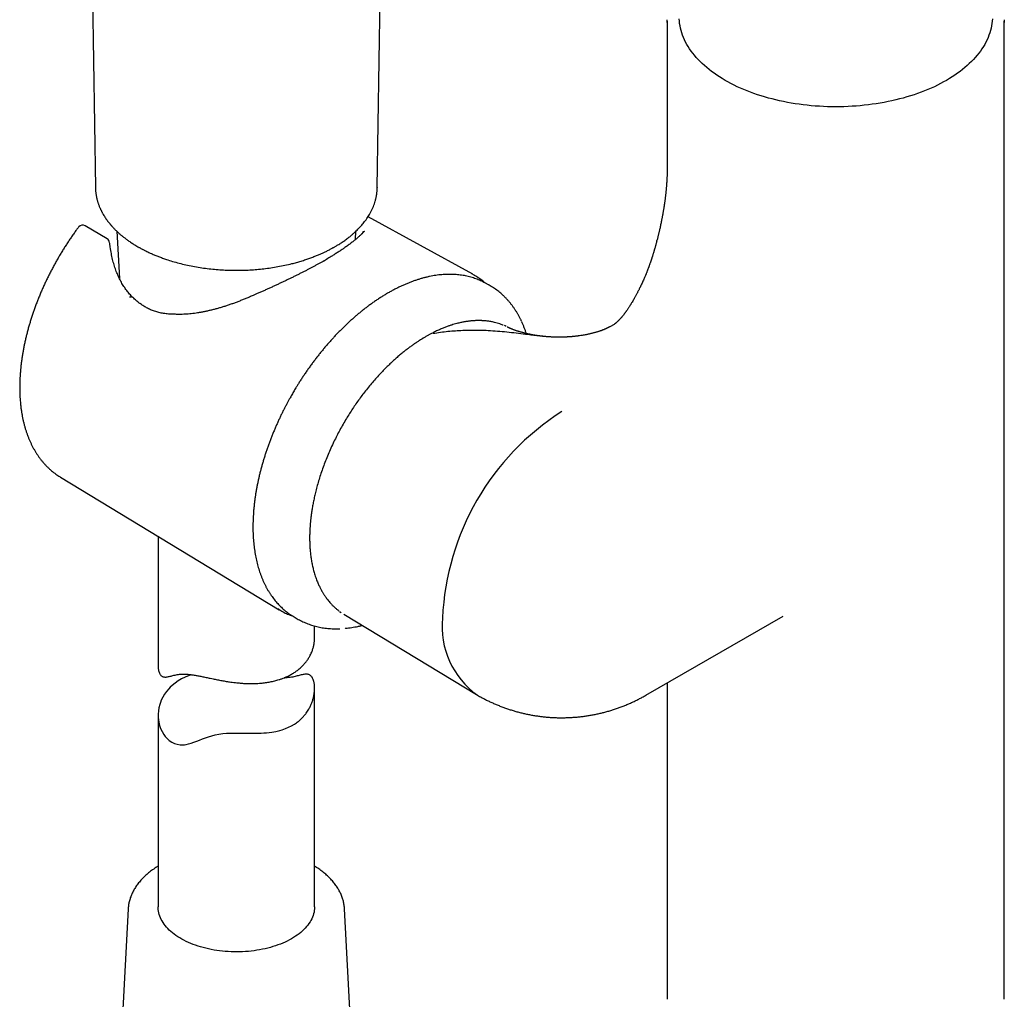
# Model space of a CAD drawing. Header units: millimetres. Extents: x 8 to 839, y 12 to 1644.
# Tile 7 of 19: x 625 to 720, y 488 to 582. Entities that reach past the tile are written whole.
import ezdxf

# ---------------------------------------------------------------- set-up
doc = ezdxf.new("R2010")
doc.units = ezdxf.units.MM

msp = doc.modelspace()

# ---------------------------------------------------------------- linework, layer by layer
at = {"color": 7, "linetype": 'Continuous', "lineweight": 30}
for p, q in [((659.716, 565.488), (661.21, 667.896)), ((631.614, 640.3), (632.705, 565.488)), ((687.5, 581.44), (687.5, 567.477)), ((719.8, 487.826), (719.8, 581.44)), ((632.708, 565.488), (632.709, 565.464)), ((659.714, 565.488), (659.712, 565.447)), ((668.864, 557.168), (658.826, 562.68)), ((633.82, 560.568), (631.732, 561.801)), ((634.76, 561.289), (635, 556.77)), ((657.619, 560.497), (657.661, 561.29)), ((686.499, 560.35), (686.511, 560.395)), ((670.075, 556.326), (669.946, 556.395)), ((670.376, 556.16), (670.075, 556.326)), ((670.376, 556.16), (670.371, 556.163)), ((683.364, 553.348), (683.37, 553.357)), ((671.958, 552.223), (671.916, 552.248)), ((672.066, 552.16), (671.958, 552.223)), ((682.411, 552.373), (682.006, 552.14)), ((682.413, 552.37), (682.409, 552.368)), ((664.918, 551.498), (664.366, 551.195)), ((678.94, 551.255), (678.902, 551.25)), ((629.355, 537.729), (650.309, 525.027)), ((629.355, 537.729), (629.358, 537.727)), ((638.711, 532.058), (638.711, 519.695)), ((656.096, 524.845), (656.106, 524.839)), ((656.106, 524.839), (656.27, 524.749)), ((656.499, 524.6), (669.211, 516.895)), ((651.645, 524.399), (651.938, 524.221)), ((651.938, 524.221), (651.941, 524.22)), ((685.459, 516.836), (698.594, 524.419)), ((653.711, 522.357), (653.711, 523.464)), ((656.626, 523.238), (656.622, 523.237)), ((687.5, 518.014), (687.5, 487.826)), ((653.711, 496.561), (653.711, 517.497)), ((638.711, 514.901), (638.711, 496.561)), ((638.711, 500.452), (638.605, 500.386)), ((635.845, 496.354), (634.589, 472.696)), ((635.845, 496.357), (635.845, 496.354)), ((657.833, 472.696), (656.577, 496.354)), ((687.5, 487.826), (687.501, 487.692)), ((719.798, 487.691), (719.8, 487.826))]:
    msp.add_line(p, q, dxfattribs=at)
at = {"color": 7, "linetype": 'Continuous', "lineweight": 30, "flags": 128}
for points in [[(687.501, 581.311), (687.5, 581.44), (687.501, 581.568)], [(718.653, 581.658), (718.638, 581.431), (718.612, 581.205), (718.576, 580.979), (718.53, 580.754), (718.474, 580.529), (718.407, 580.306), (718.33, 580.083), (718.244, 579.862), (718.147, 579.642), (718.04, 579.424), (717.924, 579.207), (717.797, 578.993), (717.661, 578.78), (717.516, 578.569), (717.361, 578.361), (717.196, 578.155), (717.022, 577.951), (716.84, 577.751), (716.648, 577.553), (716.447, 577.358), (716.237, 577.166), (716.019, 576.977), (715.792, 576.792), (715.557, 576.61), (715.314, 576.432), (715.062, 576.258), (714.803, 576.087), (714.537, 575.921), (714.262, 575.758), (713.981, 575.6), (713.692, 575.446), (713.397, 575.296), (713.095, 575.151), (712.786, 575.011), (712.472, 574.875), (712.151, 574.744), (711.824, 574.618), (711.492, 574.497), (711.154, 574.381), (710.811, 574.27), (710.463, 574.165), (710.111, 574.064), (709.754, 573.97), (709.393, 573.88), (709.028, 573.796), (708.66, 573.717), (708.288, 573.645), (707.912, 573.577), (707.534, 573.516), (707.153, 573.46), (706.77, 573.41), (706.385, 573.366), (705.998, 573.327), (705.609, 573.295), (705.219, 573.268), (704.827, 573.247), (704.435, 573.232), (704.043, 573.223), (703.65, 573.22), (703.257, 573.223), (702.864, 573.232), (702.472, 573.247), (702.081, 573.268), (701.691, 573.295), (701.302, 573.327), (700.915, 573.366), (700.529, 573.41), (700.146, 573.46), (699.765, 573.516), (699.387, 573.577), (699.012, 573.645), (698.64, 573.717), (698.271, 573.796), (697.906, 573.88), (697.545, 573.97), (697.188, 574.064), (696.836, 574.165), (696.488, 574.27), (696.145, 574.381), (695.808, 574.497), (695.475, 574.618), (695.149, 574.744), (694.828, 574.875), (694.513, 575.011), (694.204, 575.151), (693.902, 575.296), (693.607, 575.446), (693.318, 575.6), (693.037, 575.758), (692.763, 575.921), (692.496, 576.087), (692.237, 576.258), (691.986, 576.432), (691.743, 576.61), (691.507, 576.792), (691.281, 576.977), (691.062, 577.166), (690.853, 577.358), (690.652, 577.553), (690.46, 577.751), (690.277, 577.951), (690.103, 578.155), (689.939, 578.361), (689.784, 578.569), (689.638, 578.78), (689.502, 578.993), (689.376, 579.207), (689.259, 579.424), (689.152, 579.642), (689.056, 579.862), (688.969, 580.083), (688.892, 580.306), (688.826, 580.529), (688.769, 580.754), (688.723, 580.979), (688.687, 581.205), (688.662, 581.431), (688.646, 581.658)], [(719.798, 581.564), (719.8, 581.44), (719.798, 581.305)], [(668.736, 557.236), (668.98, 557.103), (668.996, 557.093)], [(650.44, 524.951), (650.422, 524.961), (650.183, 525.106), (650.181, 525.107)], [(651.516, 524.48), (651.519, 524.478), (651.645, 524.399)], [(641.903, 518.796), (641.799, 518.763), (641.538, 518.663), (641.304, 518.561), (640.964, 518.39), (640.642, 518.201), (640.339, 517.99), (640.057, 517.761), (639.881, 517.598), (639.726, 517.438), (639.512, 517.184), (639.321, 516.918), (639.153, 516.637), (639.012, 516.345), (638.932, 516.143), (638.865, 515.942), (638.786, 515.633), (638.735, 515.319), (638.712, 514.999), (638.718, 514.679), (638.738, 514.465), (638.771, 514.253), (638.845, 513.939), (638.95, 513.634), (639.087, 513.338), (639.255, 513.061), (639.385, 512.887), (639.575, 512.678), (639.788, 512.494), (640.023, 512.337), (640.278, 512.214), (640.541, 512.131), (640.816, 512.085), (640.958, 512.077), (641.102, 512.078), (641.247, 512.09), (641.393, 512.112), (641.641, 512.166), (641.893, 512.239), (642.148, 512.327), (642.409, 512.425), (642.677, 512.53), (642.956, 512.638), (643.245, 512.746), (643.549, 512.85), (643.86, 512.944), (644.189, 513.028), (644.54, 513.097), (644.723, 513.124), (644.91, 513.147), (645.281, 513.178), (645.663, 513.195), (646.055, 513.202), (646.451, 513.2), (646.72, 513.197), (646.989, 513.193), (647.257, 513.189), (647.524, 513.186), (647.792, 513.185), (648.057, 513.187), (648.321, 513.192), (648.582, 513.202), (648.847, 513.217), (649.108, 513.238), (649.366, 513.266), (649.62, 513.3), (649.997, 513.367), (650.363, 513.453), (650.602, 513.522), (650.916, 513.63), (651.218, 513.757), (651.508, 513.901), (651.784, 514.065), (651.784, 514.065)], [(653.711, 496.561), (653.71, 496.507), (653.702, 496.347), (653.683, 496.188), (653.654, 496.029), (653.615, 495.87), (653.565, 495.713), (653.506, 495.557), (653.437, 495.402), (653.358, 495.248), (653.269, 495.097), (653.17, 494.947), (653.062, 494.8), (652.945, 494.655), (652.818, 494.512), (652.683, 494.373), (652.538, 494.236), (652.385, 494.103), (652.224, 493.973), (652.054, 493.846), (651.876, 493.724), (651.691, 493.605), (651.498, 493.49), (651.297, 493.379), (651.09, 493.273), (650.877, 493.171), (650.656, 493.074), (650.43, 492.981), (650.198, 492.894), (649.961, 492.811), (649.718, 492.734), (649.471, 492.662), (649.219, 492.595), (648.963, 492.533), (648.703, 492.477), (648.44, 492.427), (648.174, 492.382), (647.905, 492.343), (647.634, 492.31), (647.361, 492.282), (647.086, 492.261), (646.811, 492.245), (646.534, 492.235), (646.257, 492.231), (645.98, 492.233), (645.703, 492.241), (645.427, 492.255), (645.152, 492.275), (644.878, 492.3), (644.606, 492.331), (644.337, 492.368), (644.07, 492.411), (643.805, 492.46), (643.545, 492.514), (643.287, 492.574), (643.034, 492.639), (642.785, 492.709), (642.541, 492.785), (642.302, 492.866), (642.068, 492.952), (641.84, 493.042), (641.618, 493.138), (641.402, 493.238), (641.192, 493.343), (640.99, 493.452), (640.794, 493.566), (640.606, 493.684), (640.426, 493.805), (640.254, 493.93), (640.089, 494.059), (639.933, 494.192), (639.786, 494.327), (639.647, 494.466), (639.518, 494.607), (639.397, 494.751), (639.286, 494.898), (639.184, 495.047), (639.092, 495.197), (639.01, 495.35), (638.937, 495.505), (638.875, 495.661), (638.822, 495.818), (638.779, 495.976), (638.747, 496.135), (638.725, 496.294), (638.713, 496.454), (638.711, 496.561)]]:
    msp.add_lwpolyline(points, dxfattribs=at)
at = {"color": 7, "linetype": 'Continuous', "lineweight": 30}
for centre, radius, start, end in [((631.477, 561.371), 0.5, 59.4351, 137.49325), ((633.565, 560.138), 0.5, 6.7688, 59.4351), ((633.623, 559.783), 0.5, 8.15266, 11.49547), ((633.662, 559.528), 0.5, 8.58566, 9.50375), ((636.74, 553.927), 0.5, 52.98593, 55.56674), ((640.231, 552.841), 0.5, 87.02071, 89.44546), ((690.732, 523.117), 24.792, 122.57295, 177.42705), ((674.005, 523.414), 8.081, 174.20154, 234.4862)]:
    msp.add_arc(centre, radius, start, end, dxfattribs=at)
for points, knots in [([(687.5, 567.477), (687.5, 567.439), (687.5, 567.371), (687.499, 567.277), (687.498, 567.204), (687.497, 567.147), (687.496, 567.098), (687.495, 567.048), (687.494, 566.988), (687.492, 566.921), (687.49, 566.852), (687.488, 566.79), (687.486, 566.722), (687.483, 566.641), (687.479, 566.544), (687.474, 566.435), (687.468, 566.318), (687.461, 566.207), (687.456, 566.113), (687.451, 566.037), (687.446, 565.97), (687.442, 565.905), (687.437, 565.839), (687.432, 565.768), (687.426, 565.689), (687.418, 565.598), (687.41, 565.498), (687.401, 565.397), (687.389, 565.272), (687.375, 565.129), (687.359, 564.969), (687.345, 564.844), (687.334, 564.743), (687.324, 564.656), (687.312, 564.556), (687.299, 564.451), (687.284, 564.33), (687.266, 564.199), (687.247, 564.06), (687.232, 563.949), (687.219, 563.862), (687.209, 563.793), (687.198, 563.717), (687.185, 563.631), (687.169, 563.532), (687.152, 563.422), (687.134, 563.309), (687.116, 563.204), (687.101, 563.115), (687.088, 563.04), (687.076, 562.973), (687.065, 562.908), (687.049, 562.823), (687.029, 562.713), (687.005, 562.581), (686.979, 562.445), (686.948, 562.289), (686.912, 562.108), (686.87, 561.911), (686.829, 561.718), (686.789, 561.538), (686.752, 561.376), (686.721, 561.24), (686.691, 561.117), (686.661, 560.993), (686.627, 560.854), (686.591, 560.71), (686.552, 560.555), (686.524, 560.451), (686.51, 560.395)], [0, 0, 0, 0, 0.018527, 0.033704, 0.045469, 0.053808, 0.061173, 0.069128, 0.07768, 0.090049, 0.101085, 0.110445, 0.119318, 0.133123, 0.148306, 0.164925, 0.18339, 0.202524, 0.215807, 0.226715, 0.236792, 0.246329, 0.25621, 0.266703, 0.278011, 0.291666, 0.30747, 0.322689, 0.336513, 0.362812, 0.385456, 0.406297, 0.416667, 0.429169, 0.444043, 0.45956, 0.473898, 0.49561, 0.515121, 0.532406, 0.541969, 0.5515, 0.56137, 0.573588, 0.587234, 0.60247, 0.61871, 0.63346, 0.645597, 0.655052, 0.663821, 0.67257, 0.681354, 0.69835, 0.716448, 0.73399, 0.752895, 0.778667, 0.805113, 0.830267, 0.853967, 0.874808, 0.892667, 0.906027, 0.921865, 0.939862, 0.958501, 0.977608, 1, 1, 1, 1]), ([(632.705, 565.488), (632.707, 565.439), (632.709, 565.337), (632.719, 565.186), (632.733, 565.031), (632.752, 564.883), (632.773, 564.746), (632.794, 564.63), (632.812, 564.541), (632.829, 564.467), (632.846, 564.393), (632.868, 564.305), (632.897, 564.201), (632.93, 564.087), (632.967, 563.973), (633.008, 563.855), (633.053, 563.736), (633.1, 563.62), (633.143, 563.519), (633.182, 563.432), (633.215, 563.361), (633.246, 563.297), (633.278, 563.232), (633.317, 563.156), (633.363, 563.069), (633.427, 562.954), (633.51, 562.813), (633.61, 562.654), (633.714, 562.499), (633.82, 562.349), (633.913, 562.225), (633.989, 562.128), (634.045, 562.058), (634.093, 561.999), (634.133, 561.952), (634.163, 561.917), (634.188, 561.887), (634.216, 561.855), (634.253, 561.812), (634.303, 561.756), (634.366, 561.688), (634.442, 561.606), (634.532, 561.513), (634.637, 561.407), (634.758, 561.29), (634.904, 561.154), (635.078, 561), (635.284, 560.828), (635.517, 560.643), (635.781, 560.447), (636.076, 560.242), (636.404, 560.029), (636.642, 559.889), (636.764, 559.816)], [0, 0, 0, 0, 0.02109, 0.043572, 0.067464, 0.092438, 0.114741, 0.133344, 0.148248, 0.157791, 0.169137, 0.183122, 0.199745, 0.218678, 0.23694, 0.253816, 0.275117, 0.293703, 0.309804, 0.323845, 0.335837, 0.344595, 0.355129, 0.367588, 0.381969, 0.398273, 0.425042, 0.452239, 0.478687, 0.504386, 0.529336, 0.543011, 0.555493, 0.565895, 0.574218, 0.580462, 0.584743, 0.590098, 0.597823, 0.607941, 0.620451, 0.635353, 0.652644, 0.672325, 0.694392, 0.718845, 0.749708, 0.78368, 0.820756, 0.860932, 0.904202, 0.95056, 1, 1, 1, 1]), ([(636.764, 559.816), (636.803, 559.794), (636.874, 559.753), (636.976, 559.697), (637.066, 559.647), (637.152, 559.601), (637.24, 559.555), (637.333, 559.506), (637.461, 559.441), (637.629, 559.358), (637.842, 559.257), (638.102, 559.138), (638.409, 559.006), (638.761, 558.865), (639.126, 558.728), (639.57, 558.573), (640.099, 558.405), (640.721, 558.231), (641.37, 558.073), (642.042, 557.934), (642.728, 557.815), (643.42, 557.718), (644.112, 557.643), (644.803, 557.59), (645.491, 557.558), (646.173, 557.547), (646.848, 557.556), (647.517, 557.584), (648.183, 557.632), (648.851, 557.7), (649.523, 557.789), (650.195, 557.899), (650.867, 558.032), (651.461, 558.171), (651.978, 558.307), (652.419, 558.436), (652.849, 558.572), (653.258, 558.714), (653.636, 558.855), (653.984, 558.995), (654.302, 559.131), (654.595, 559.264), (654.84, 559.381), (655.039, 559.481), (655.192, 559.56), (655.321, 559.629), (655.42, 559.683), (655.504, 559.729), (655.588, 559.777), (655.692, 559.836), (655.814, 559.908), (656.012, 560.028), (656.277, 560.196), (656.599, 560.417), (656.918, 560.652), (657.197, 560.875), (657.431, 561.077), (657.618, 561.246), (657.781, 561.403), (657.924, 561.548), (658.054, 561.685), (658.176, 561.82), (658.302, 561.967), (658.434, 562.128), (658.573, 562.31), (658.713, 562.505), (658.846, 562.707), (658.98, 562.927), (659.11, 563.163), (659.234, 563.414), (659.343, 563.666), (659.438, 563.919), (659.503, 564.125), (659.546, 564.278), (659.573, 564.383), (659.598, 564.49), (659.622, 564.601), (659.643, 564.712), (659.662, 564.831), (659.68, 564.963), (659.697, 565.118), (659.711, 565.295), (659.714, 565.421), (659.716, 565.488)], [0, 0, 0, 0, 0.005126, 0.00955, 0.013281, 0.016868, 0.020642, 0.024603, 0.028751, 0.036843, 0.045563, 0.054911, 0.068263, 0.081885, 0.09569, 0.109678, 0.13122, 0.153181, 0.175564, 0.198368, 0.221268, 0.243936, 0.266372, 0.288578, 0.310555, 0.332302, 0.353822, 0.375114, 0.396394, 0.417994, 0.43992, 0.462174, 0.484755, 0.507665, 0.523248, 0.53898, 0.554783, 0.569951, 0.584317, 0.597645, 0.610198, 0.621976, 0.632978, 0.640346, 0.646962, 0.652502, 0.656964, 0.659791, 0.663497, 0.668087, 0.67356, 0.679906, 0.695042, 0.710689, 0.72685, 0.743523, 0.755289, 0.766104, 0.775968, 0.784879, 0.792924, 0.801007, 0.809367, 0.819027, 0.82955, 0.840947, 0.852505, 0.86381, 0.877838, 0.891496, 0.904876, 0.918402, 0.93168, 0.937241, 0.942738, 0.94844, 0.954358, 0.960539, 0.966279, 0.973094, 0.980986, 0.989954, 1, 1, 1, 1]), ([(631.038, 561.623), (630.972, 561.534), (630.825, 561.336), (630.603, 561.025), (630.371, 560.693), (630.144, 560.357), (629.921, 560.017), (629.702, 559.674), (629.487, 559.328), (629.278, 558.979), (629.072, 558.627), (628.872, 558.272), (628.676, 557.914), (628.485, 557.555), (628.3, 557.193), (628.119, 556.829), (627.944, 556.463), (627.773, 556.096), (627.609, 555.728), (627.449, 555.358), (627.296, 554.987), (627.148, 554.615), (627.005, 554.242), (626.869, 553.869), (626.738, 553.495), (626.614, 553.122), (626.495, 552.748), (626.382, 552.374), (626.276, 552.001), (626.175, 551.629), (626.081, 551.257), (625.993, 550.886), (625.912, 550.516), (625.837, 550.148), (625.769, 549.781), (625.707, 549.415), (625.651, 549.052), (625.602, 548.69), (625.56, 548.331), (625.525, 547.973), (625.496, 547.619), (625.474, 547.267), (625.459, 546.918), (625.45, 546.572), (625.449, 546.229), (625.454, 545.89), (625.466, 545.554), (625.485, 545.223), (625.511, 544.895), (625.544, 544.571), (625.583, 544.251), (625.63, 543.936), (625.684, 543.626), (625.744, 543.321), (625.812, 543.02), (625.886, 542.725), (625.967, 542.435), (626.054, 542.151), (626.149, 541.873), (626.25, 541.601), (626.358, 541.334), (626.472, 541.075), (626.593, 540.821), (626.72, 540.574), (626.854, 540.335), (626.993, 540.102), (627.139, 539.876), (627.29, 539.657), (627.448, 539.445), (627.611, 539.241), (627.78, 539.045), (627.954, 538.856), (628.133, 538.674), (628.318, 538.501), (628.508, 538.335), (628.703, 538.177), (628.903, 538.027), (629.108, 537.885), (629.26, 537.785), (629.345, 537.735), (629.359, 537.727)], [0, 0, 0, 0, 0.010867, 0.023911, 0.036953, 0.049994, 0.063034, 0.076073, 0.089111, 0.102149, 0.115186, 0.128224, 0.141262, 0.1543, 0.167338, 0.180378, 0.193419, 0.206461, 0.219504, 0.232549, 0.245597, 0.258646, 0.271698, 0.284752, 0.29781, 0.31087, 0.323933, 0.337, 0.350071, 0.363145, 0.376224, 0.389306, 0.402393, 0.415484, 0.42858, 0.44168, 0.454785, 0.467894, 0.481008, 0.494127, 0.507249, 0.520376, 0.533506, 0.54664, 0.559776, 0.572915, 0.586056, 0.599197, 0.612338, 0.625478, 0.638614, 0.651745, 0.664871, 0.677989, 0.691096, 0.704191, 0.717272, 0.730336, 0.74338, 0.756402, 0.769399, 0.782368, 0.795308, 0.808215, 0.821088, 0.833925, 0.846724, 0.859485, 0.872207, 0.88489, 0.897535, 0.910143, 0.922716, 0.935257, 0.947768, 0.960252, 0.972715, 0.985159, 0.99759, 1, 1, 1, 1]), ([(631.107, 561.708), (631.107, 561.708), (631.085, 561.685), (631.062, 561.658), (631.041, 561.628), (631.039, 561.624)], [0, 0, 0, 0, 0.007922, 0.875327, 1, 1, 1, 1]), ([(658.475, 561.271), (658.471, 561.268), (658.452, 561.255), (658.413, 561.217), (658.313, 561.121), (658.166, 560.976), (657.967, 560.793), (657.745, 560.599), (657.498, 560.395), (657.228, 560.182), (656.935, 559.961), (656.719, 559.807), (656.61, 559.73)], [0, 0, 0, 0, 0.004107, 0.020093, 0.083707, 0.210908, 0.338094, 0.470391, 0.602881, 0.735386, 0.867782, 1, 1, 1, 1]), ([(658.36, 561.298), (658.36, 561.298), (658.36, 561.289), (658.358, 561.274), (658.351, 561.248), (658.34, 561.219), (658.324, 561.186), (658.301, 561.147), (658.271, 561.103), (658.233, 561.055), (658.187, 561.003), (658.148, 560.962), (658.122, 560.938), (658.117, 560.933)], [0, 0, 0, 0, 0.010803, 0.155936, 0.270926, 0.375952, 0.474924, 0.579844, 0.680781, 0.779706, 0.877774, 0.975609, 1, 1, 1, 1]), ([(634.113, 559.882), (634.104, 559.93), (634.083, 560.035), (634.069, 560.14), (634.062, 560.197)], [0, 0, 0, 0, 0.457429, 1, 1, 1, 1]), ([(634.156, 559.61), (634.153, 559.625), (634.138, 559.706), (634.127, 559.788), (634.118, 559.854)], [0, 0, 0, 0, 0.184305, 1, 1, 1, 1]), ([(636.311, 554.938), (636.284, 554.964), (636.2, 555.047), (636.066, 555.189), (635.913, 555.36), (635.77, 555.532), (635.637, 555.707), (635.504, 555.895), (635.375, 556.091), (635.25, 556.299), (635.13, 556.514), (635.015, 556.735), (634.907, 556.963), (634.805, 557.198), (634.708, 557.439), (634.618, 557.686), (634.534, 557.939), (634.456, 558.199), (634.384, 558.466), (634.318, 558.739), (634.258, 559.019), (634.204, 559.306), (634.171, 559.501), (634.157, 559.601), (634.157, 559.603)], [0, 0, 0, 0, 0.023151, 0.073229, 0.120006, 0.163869, 0.210164, 0.254615, 0.302668, 0.350783, 0.399025, 0.447465, 0.49617, 0.545024, 0.594047, 0.643335, 0.692934, 0.742884, 0.793225, 0.843994, 0.895227, 0.946956, 0.999209, 1, 1, 1, 1]), ([(656.61, 559.73), (656.521, 559.668), (656.343, 559.544), (656.052, 559.35), (655.742, 559.15), (655.227, 558.829), (654.822, 558.577), (654.527, 558.394)], [0, 0, 0, 0, 0.1488982, 0.2981256, 0.448358, 0.598916, 1, 1, 1, 1]), ([(686.499, 560.356), (686.487, 560.311), (686.465, 560.229), (686.435, 560.117), (686.408, 560.019), (686.381, 559.92), (686.35, 559.808), (686.319, 559.698), (686.292, 559.604), (686.271, 559.533), (686.251, 559.465), (686.229, 559.39), (686.204, 559.306), (686.177, 559.215), (686.149, 559.123), (686.121, 559.034), (686.097, 558.956), (686.076, 558.889), (686.056, 558.826), (686.035, 558.759), (686.01, 558.683), (685.985, 558.605), (685.962, 558.537), (685.941, 558.473), (685.916, 558.4), (685.884, 558.307), (685.849, 558.207), (685.815, 558.11), (685.786, 558.028), (685.76, 557.957), (685.738, 557.897), (685.718, 557.842), (685.697, 557.785), (685.671, 557.714), (685.639, 557.632), (685.607, 557.548), (685.571, 557.455), (685.532, 557.356), (685.487, 557.245), (685.44, 557.128), (685.385, 556.996), (685.323, 556.85), (685.25, 556.682), (685.171, 556.502), (685.085, 556.315), (685.017, 556.169), (684.964, 556.059), (684.927, 555.981), (684.889, 555.904), (684.847, 555.817), (684.792, 555.707), (684.729, 555.582), (684.666, 555.461), (684.612, 555.358), (684.556, 555.252), (684.493, 555.137), (684.429, 555.02), (684.361, 554.898), (684.283, 554.76), (684.186, 554.594), (684.098, 554.446), (684.026, 554.328), (683.975, 554.246), (683.927, 554.169), (683.876, 554.088), (683.817, 553.997), (683.752, 553.897), (683.685, 553.797), (683.625, 553.709), (683.58, 553.644), (683.544, 553.593), (683.513, 553.55), (683.487, 553.513), (683.465, 553.483), (683.447, 553.46), (683.428, 553.433), (683.4, 553.395), (683.377, 553.366), (683.363, 553.348)], [0, 0, 0, 0, 0.018204, 0.033346, 0.04547, 0.058107, 0.073594, 0.091426, 0.103319, 0.112282, 0.120715, 0.131265, 0.143595, 0.155644, 0.169272, 0.181933, 0.192869, 0.201863, 0.210106, 0.219022, 0.230346, 0.242065, 0.251692, 0.259243, 0.269021, 0.282641, 0.298173, 0.311593, 0.323259, 0.332839, 0.341551, 0.348685, 0.355927, 0.365771, 0.378298, 0.390506, 0.401123, 0.417242, 0.432036, 0.447364, 0.465744, 0.487031, 0.507726, 0.535249, 0.560747, 0.584562, 0.595276, 0.605705, 0.616038, 0.627018, 0.640998, 0.660774, 0.678084, 0.690312, 0.702959, 0.721193, 0.737521, 0.750749, 0.771266, 0.794644, 0.819456, 0.833186, 0.844522, 0.854406, 0.866586, 0.880029, 0.895762, 0.912447, 0.92634, 0.937233, 0.944167, 0.951967, 0.961473, 0.96647, 0.970574, 0.976199, 0.986001, 1, 1, 1, 1]), ([(654.648, 558.469), (654.607, 558.446), (654.486, 558.379), (654.281, 558.266), (654.033, 558.131), (653.779, 557.994), (653.522, 557.858), (653.26, 557.72), (652.993, 557.582), (652.721, 557.442), (652.443, 557.301), (652.16, 557.159), (651.873, 557.016), (651.583, 556.873), (651.291, 556.731), (650.997, 556.59), (650.701, 556.448), (650.401, 556.307), (650.097, 556.165), (649.789, 556.022), (649.478, 555.88), (649.164, 555.737), (648.848, 555.595), (648.53, 555.454), (648.232, 555.323), (648.039, 555.239), (647.953, 555.202)], [0, 0, 0, 0, 0.021397, 0.062564, 0.10385, 0.145304, 0.186921, 0.228089, 0.269723, 0.311753, 0.354111, 0.396721, 0.439503, 0.482373, 0.525236, 0.567982, 0.610597, 0.653541, 0.697054, 0.740877, 0.784987, 0.829354, 0.87395, 0.91874, 0.96369, 1, 1, 1, 1]), ([(669.939, 556.398), (669.869, 556.434), (669.726, 556.506), (669.505, 556.605), (669.275, 556.699), (669.041, 556.784), (668.802, 556.86), (668.558, 556.929), (668.31, 556.989), (668.058, 557.04), (667.801, 557.083), (667.54, 557.117), (667.275, 557.142), (667.006, 557.159), (666.733, 557.166), (666.457, 557.164), (666.177, 557.153), (665.894, 557.133), (665.608, 557.104), (665.319, 557.065), (665.027, 557.017), (664.733, 556.96), (664.437, 556.894), (664.138, 556.818), (663.838, 556.734), (663.535, 556.64), (663.232, 556.537), (662.926, 556.425), (662.62, 556.304), (662.313, 556.174), (662.005, 556.035), (661.696, 555.888), (661.387, 555.731), (661.077, 555.566), (660.768, 555.393), (660.458, 555.211), (660.149, 555.021), (659.84, 554.822), (659.531, 554.615), (659.224, 554.401), (658.927, 554.186), (658.632, 553.963), (658.348, 553.742), (658.066, 553.515), (657.795, 553.29), (657.526, 553.059), (657.258, 552.822), (656.993, 552.58), (656.729, 552.333), (656.467, 552.08), (656.207, 551.822), (655.949, 551.559), (655.694, 551.291), (655.441, 551.018), (655.19, 550.741), (654.943, 550.459), (654.698, 550.173), (654.456, 549.882), (654.217, 549.588), (653.981, 549.29), (653.749, 548.988), (653.52, 548.683), (653.295, 548.375), (653.074, 548.065), (652.857, 547.752), (652.646, 547.439), (652.441, 547.128), (652.247, 546.825), (652.074, 546.548), (651.925, 546.305), (651.763, 546.036), (651.651, 545.844), (651.579, 545.72)], [0, 0, 0, 0, 0.013592, 0.027882, 0.042213, 0.056586, 0.071005, 0.085472, 0.099989, 0.114556, 0.129176, 0.143847, 0.15857, 0.173344, 0.188168, 0.203039, 0.217957, 0.232918, 0.24792, 0.262961, 0.278036, 0.293144, 0.308282, 0.323447, 0.338636, 0.353846, 0.369076, 0.384324, 0.399587, 0.414863, 0.430152, 0.445452, 0.460762, 0.476082, 0.49141, 0.506747, 0.522092, 0.537446, 0.552809, 0.568181, 0.583564, 0.597376, 0.612739, 0.626545, 0.640348, 0.654148, 0.667945, 0.681737, 0.695526, 0.709311, 0.723091, 0.736867, 0.750637, 0.764403, 0.778161, 0.791913, 0.805658, 0.819392, 0.833116, 0.846826, 0.860519, 0.87419, 0.88783, 0.90143, 0.914967, 0.928406, 0.941674, 0.954599, 0.966658, 0.97642, 0.984821, 1, 1, 1, 1]), ([(670.034, 556.348), (669.972, 556.4), (669.848, 556.507), (669.654, 556.658), (669.455, 556.803), (669.25, 556.939), (669.1, 557.034), (669.016, 557.081), (669.003, 557.088)], [0, 0, 0, 0, 0.190086, 0.384227, 0.578191, 0.772015, 0.965742, 1, 1, 1, 1]), ([(673.532, 552.679), (673.519, 552.707), (673.468, 552.818), (673.372, 553.007), (673.244, 553.245), (673.11, 553.477), (672.97, 553.702), (672.824, 553.921), (672.673, 554.134), (672.515, 554.34), (672.352, 554.539), (672.183, 554.731), (672.009, 554.916), (671.829, 555.095), (671.644, 555.266), (671.453, 555.429), (671.257, 555.586), (671.056, 555.735), (670.85, 555.877), (670.639, 556.01), (670.478, 556.105), (670.388, 556.154), (670.37, 556.163)], [0, 0, 0, 0, 0.018108, 0.072409, 0.126641, 0.180801, 0.234887, 0.288898, 0.342836, 0.396704, 0.450507, 0.504252, 0.557948, 0.611607, 0.66524, 0.718864, 0.772495, 0.826151, 0.879853, 0.93362, 0.987473, 1, 1, 1, 1]), ([(636.308, 554.935), (636.295, 554.947), (636.266, 554.972), (636.208, 554.993), (636.14, 555.001), (636.066, 554.995), (636.014, 554.979), (635.987, 554.97)], [0, 0, 0, 0, 0.187638, 0.390729, 0.593819, 0.79691, 1, 1, 1, 1]), ([(637.023, 554.34), (637.012, 554.347), (636.948, 554.389), (636.836, 554.473), (636.684, 554.593), (636.529, 554.728), (636.404, 554.843), (636.331, 554.917), (636.31, 554.938)], [0, 0, 0, 0, 0.0426527, 0.2434822, 0.454017, 0.6741673, 0.9059365, 1, 1, 1, 1]), ([(647.953, 555.202), (647.907, 555.181), (647.748, 555.11), (647.475, 554.992), (647.134, 554.848), (646.793, 554.71), (646.452, 554.576), (646.11, 554.447), (645.768, 554.323), (645.429, 554.206), (645.092, 554.096), (644.757, 553.992), (644.423, 553.895), (644.092, 553.805), (643.764, 553.722), (643.44, 553.647), (643.121, 553.58), (642.808, 553.521), (642.499, 553.47), (642.195, 553.426), (641.896, 553.391), (641.602, 553.363), (641.313, 553.343), (641.031, 553.331), (640.754, 553.327), (640.496, 553.33), (640.332, 553.337), (640.257, 553.341)], [0, 0, 0, 0, 0.017762, 0.0616, 0.105475, 0.149246, 0.192845, 0.236824, 0.280494, 0.323846, 0.366919, 0.409753, 0.45239, 0.494872, 0.537169, 0.578753, 0.61983, 0.660418, 0.700536, 0.740206, 0.779455, 0.81831, 0.856796, 0.894392, 0.931881, 0.969114, 1, 1, 1, 1]), ([(640.236, 553.341), (640.183, 553.342), (640.046, 553.343), (639.831, 553.354), (639.59, 553.373), (639.356, 553.401), (639.128, 553.437), (638.907, 553.481), (638.691, 553.533), (638.482, 553.592), (638.28, 553.659), (638.083, 553.734), (637.892, 553.817), (637.706, 553.907), (637.525, 554.005), (637.349, 554.112), (637.187, 554.218), (637.086, 554.293), (637.041, 554.327)], [0, 0, 0, 0, 0.04441, 0.114315, 0.183091, 0.250845, 0.317688, 0.383731, 0.449034, 0.513181, 0.576586, 0.639446, 0.701877, 0.763986, 0.825908, 0.887431, 0.949308, 1, 1, 1, 1]), ([(683.37, 553.357), (683.368, 553.353), (683.344, 553.322), (683.301, 553.268), (683.241, 553.193), (683.186, 553.127), (683.133, 553.063), (683.084, 553.006), (683.04, 552.956), (683.001, 552.913), (682.964, 552.873), (682.927, 552.833), (682.891, 552.795), (682.857, 552.76), (682.819, 552.721), (682.779, 552.681), (682.742, 552.645), (682.711, 552.616), (682.684, 552.592), (682.662, 552.571), (682.637, 552.549), (682.607, 552.523), (682.571, 552.492), (682.54, 552.467), (682.512, 552.445), (682.49, 552.428), (682.472, 552.415), (682.458, 552.404), (682.445, 552.396), (682.431, 552.386), (682.422, 552.38), (682.416, 552.377), (682.414, 552.375), (682.412, 552.374), (682.411, 552.373), (682.411, 552.373)], [0, 0, 0, 0, 0.003909, 0.035501, 0.064136, 0.094691, 0.122569, 0.151379, 0.177963, 0.198897, 0.219949, 0.247451, 0.269984, 0.290494, 0.319535, 0.352251, 0.382524, 0.409275, 0.431858, 0.453286, 0.475195, 0.510238, 0.551439, 0.595021, 0.637742, 0.677511, 0.711727, 0.745222, 0.778991, 0.813196, 0.888997, 0.905499, 0.929303, 0.96079, 1, 1, 1, 1]), ([(671.787, 552.284), (671.756, 552.296), (671.65, 552.341), (671.459, 552.41), (671.21, 552.49), (670.979, 552.552), (670.769, 552.599), (670.586, 552.635), (670.408, 552.664), (670.242, 552.686), (670.098, 552.702), (669.976, 552.712), (669.878, 552.719), (669.802, 552.724), (669.734, 552.727), (669.661, 552.73), (669.576, 552.732), (669.478, 552.733), (669.371, 552.733), (669.248, 552.731), (669.117, 552.727), (668.983, 552.72), (668.854, 552.711), (668.731, 552.7), (668.613, 552.688), (668.498, 552.675), (668.389, 552.66), (668.287, 552.646), (668.191, 552.631), (668.097, 552.615), (667.989, 552.596), (667.86, 552.571), (667.703, 552.538), (667.522, 552.497), (667.318, 552.445), (667.089, 552.382), (666.837, 552.306), (666.56, 552.214), (666.258, 552.104), (665.931, 551.974), (665.58, 551.822), (665.24, 551.664), (665.017, 551.548), (664.92, 551.497)], [0, 0, 0, 0, 0.015945, 0.055984, 0.097821, 0.141454, 0.170156, 0.199585, 0.22869, 0.254491, 0.276805, 0.295633, 0.310193, 0.321654, 0.330278, 0.340717, 0.354689, 0.368326, 0.384197, 0.402303, 0.422316, 0.441862, 0.460468, 0.478133, 0.494858, 0.511371, 0.526853, 0.541303, 0.554722, 0.567181, 0.580989, 0.599666, 0.621519, 0.646547, 0.674749, 0.706123, 0.740667, 0.77838, 0.819259, 0.863303, 0.910507, 0.960871, 1, 1, 1, 1]), ([(675.831, 551.199), (675.809, 551.201), (675.725, 551.208), (675.589, 551.222), (675.427, 551.24), (675.298, 551.257), (675.197, 551.27), (675.115, 551.281), (675.028, 551.294), (674.927, 551.309), (674.81, 551.328), (674.678, 551.351), (674.541, 551.376), (674.4, 551.403), (674.269, 551.43), (674.152, 551.455), (674.052, 551.477), (673.96, 551.499), (673.865, 551.522), (673.762, 551.548), (673.65, 551.577), (673.532, 551.609), (673.417, 551.642), (673.308, 551.674), (673.208, 551.705), (673.106, 551.737), (673.007, 551.77), (672.907, 551.805), (672.809, 551.84), (672.727, 551.871), (672.661, 551.896), (672.615, 551.914), (672.572, 551.931), (672.525, 551.95), (672.477, 551.971), (672.432, 551.99), (672.394, 552.006), (672.359, 552.022), (672.319, 552.04), (672.279, 552.058), (672.245, 552.075), (672.218, 552.088), (672.193, 552.1), (672.175, 552.109), (672.166, 552.113)], [0, 0, 0, 0, 0.012309, 0.04749, 0.078558, 0.106632, 0.123264, 0.138928, 0.155853, 0.176488, 0.200872, 0.229049, 0.260358, 0.289374, 0.320925, 0.346911, 0.367816, 0.388692, 0.411078, 0.435348, 0.464083, 0.495414, 0.525855, 0.555319, 0.583699, 0.61012, 0.642895, 0.673269, 0.703956, 0.740283, 0.759713, 0.775809, 0.791457, 0.811106, 0.833975, 0.85387, 0.870119, 0.886793, 0.907887, 0.932455, 0.951941, 0.965515, 0.981619, 1, 1, 1, 1]), ([(674.004, 551.489), (673.989, 551.536), (673.942, 551.68), (673.856, 551.914), (673.747, 552.192), (673.651, 552.42), (673.59, 552.553), (673.569, 552.598)], [0, 0, 0, 0, 0.122813, 0.372889, 0.623142, 0.873471, 1, 1, 1, 1]), ([(682.006, 552.14), (681.999, 552.136), (681.986, 552.128), (681.968, 552.118), (681.953, 552.11), (681.941, 552.103), (681.928, 552.096), (681.913, 552.088), (681.894, 552.078), (681.874, 552.067), (681.853, 552.057), (681.835, 552.048), (681.818, 552.039), (681.8, 552.031), (681.78, 552.021), (681.759, 552.011), (681.734, 551.999), (681.704, 551.985), (681.67, 551.97), (681.636, 551.955), (681.606, 551.942), (681.579, 551.93), (681.55, 551.918), (681.515, 551.903), (681.469, 551.884), (681.421, 551.865), (681.364, 551.843), (681.301, 551.819), (681.231, 551.793), (681.157, 551.766), (681.083, 551.74), (681.001, 551.713), (680.909, 551.683), (680.805, 551.65), (680.691, 551.616), (680.57, 551.581), (680.447, 551.548), (680.333, 551.518), (680.228, 551.492), (680.127, 551.468), (680.024, 551.444), (679.917, 551.421), (679.791, 551.395), (679.637, 551.364), (679.444, 551.329), (679.217, 551.293), (679.032, 551.266), (678.923, 551.252), (678.902, 551.25)], [0, 0, 0, 0, 0.023241, 0.041984, 0.056256, 0.066277, 0.07685, 0.090013, 0.105752, 0.12244, 0.139578, 0.152272, 0.162714, 0.174425, 0.187444, 0.199553, 0.21391, 0.230615, 0.249648, 0.26808, 0.282638, 0.294887, 0.306795, 0.322023, 0.34006, 0.364211, 0.381727, 0.405627, 0.432318, 0.456418, 0.479891, 0.503991, 0.532058, 0.561939, 0.593496, 0.626625, 0.659799, 0.688982, 0.713064, 0.736897, 0.760848, 0.784922, 0.809875, 0.844819, 0.886142, 0.933689, 0.987326, 1, 1, 1, 1]), ([(664.366, 551.195), (664.325, 551.171), (664.249, 551.127), (664.145, 551.065), (664.057, 551.012), (663.981, 550.965), (663.841, 550.878), (663.635, 550.747), (663.358, 550.562), (663.087, 550.373), (662.811, 550.173), (662.532, 549.963), (662.24, 549.734), (661.932, 549.482), (661.609, 549.207), (661.272, 548.907), (660.923, 548.583), (660.563, 548.233), (660.196, 547.858), (659.821, 547.459), (659.441, 547.034), (659.055, 546.581), (658.684, 546.124), (658.331, 545.668), (657.998, 545.218), (657.671, 544.757), (657.356, 544.29), (657.052, 543.821), (656.745, 543.323), (656.435, 542.796), (656.126, 542.241), (655.834, 541.687), (655.547, 541.111), (655.268, 540.513), (654.999, 539.896), (654.751, 539.287), (654.524, 538.685), (654.318, 538.093), (654.132, 537.512), (653.966, 536.942), (653.823, 536.403), (653.703, 535.897), (653.603, 535.428), (653.518, 534.983), (653.447, 534.562), (653.39, 534.169), (653.344, 533.802), (653.308, 533.46), (653.28, 533.142), (653.263, 532.894), (653.253, 532.711), (653.248, 532.591), (653.243, 532.486), (653.24, 532.4), (653.238, 532.331), (653.237, 532.271), (653.235, 532.204), (653.234, 532.118), (653.233, 532.01), (653.232, 531.88), (653.233, 531.727), (653.237, 531.552), (653.243, 531.357), (653.252, 531.145), (653.266, 530.924), (653.289, 530.632), (653.326, 530.275), (653.386, 529.847), (653.462, 529.421), (653.556, 528.997), (653.65, 528.642), (653.737, 528.353), (653.813, 528.124), (653.892, 527.905), (653.973, 527.701), (654.051, 527.515), (654.127, 527.347), (654.198, 527.197), (654.265, 527.065), (654.326, 526.95), (654.381, 526.849), (654.436, 526.753), (654.493, 526.655), (654.557, 526.551), (654.629, 526.437), (654.712, 526.314), (654.806, 526.179), (654.914, 526.035), (655.035, 525.881), (655.171, 525.72), (655.333, 525.542), (655.515, 525.358), (655.716, 525.175), (655.891, 525.026), (656.004, 524.942), (656.046, 524.91)], [0, 0, 0, 0, 0.004752, 0.008839, 0.012261, 0.015051, 0.017722, 0.028705, 0.039174, 0.050269, 0.060719, 0.071755, 0.083388, 0.095616, 0.108679, 0.122359, 0.136657, 0.151572, 0.167106, 0.182962, 0.199415, 0.216463, 0.234107, 0.249545, 0.265401, 0.281281, 0.296989, 0.312523, 0.327885, 0.345769, 0.363413, 0.380817, 0.397982, 0.417198, 0.436104, 0.454703, 0.472993, 0.490975, 0.508649, 0.526015, 0.543073, 0.558096, 0.572632, 0.586487, 0.599661, 0.612152, 0.623757, 0.634704, 0.644993, 0.654624, 0.658969, 0.663035, 0.666506, 0.669368, 0.671622, 0.67334, 0.675427, 0.678285, 0.681914, 0.686313, 0.691483, 0.697425, 0.704138, 0.711621, 0.719443, 0.727255, 0.742572, 0.757852, 0.77431, 0.790725, 0.807097, 0.816725, 0.826337, 0.835823, 0.844691, 0.85304, 0.860682, 0.867618, 0.873846, 0.879367, 0.884181, 0.888678, 0.893576, 0.898903, 0.904686, 0.91121, 0.918554, 0.926564, 0.935364, 0.944955, 0.955336, 0.968379, 0.980896, 0.992766, 1, 1, 1, 1]), ([(675.831, 551.199), (675.652, 551.216), (675.282, 551.251), (674.723, 551.316), (674.043, 551.398), (673.254, 551.496), (672.354, 551.599), (671.461, 551.685), (670.575, 551.749), (669.695, 551.788), (668.807, 551.799), (667.976, 551.78), (667.203, 551.737), (666.491, 551.676), (665.776, 551.594), (665.299, 551.52), (665.06, 551.483)], [0, 0, 0, 0, 0.050481, 0.104962, 0.159444, 0.245057, 0.33067, 0.416282, 0.498004, 0.579726, 0.661446, 0.743163, 0.807369, 0.871576, 0.935786, 1, 1, 1, 1]), ([(678.94, 551.254), (678.887, 551.248), (678.79, 551.235), (678.655, 551.22), (678.544, 551.209), (678.456, 551.201), (678.382, 551.194), (678.306, 551.188), (678.215, 551.181), (678.112, 551.173), (678.014, 551.167), (677.92, 551.162), (677.822, 551.157), (677.706, 551.152), (677.574, 551.147), (677.431, 551.143), (677.275, 551.141), (677.117, 551.14), (676.957, 551.141), (676.806, 551.144), (676.658, 551.148), (676.527, 551.153), (676.405, 551.158), (676.301, 551.164), (676.206, 551.17), (676.132, 551.175), (676.062, 551.179), (675.977, 551.186), (675.894, 551.193), (675.839, 551.198), (675.823, 551.199)], [0, 0, 0, 0, 0.0529775, 0.0979125, 0.1348201, 0.1637191, 0.1850639, 0.2069416, 0.2373584, 0.272679, 0.3054402, 0.3311676, 0.3629957, 0.3981534, 0.4404947, 0.4880423, 0.5329569, 0.5864487, 0.636514, 0.6837008, 0.7288834, 0.7767172, 0.8084771, 0.8454046, 0.8773995, 0.8996472, 0.9174987, 0.9455733, 0.9839252, 1, 1, 1, 1]), ([(651.579, 545.72), (651.508, 545.595), (651.408, 545.42), (651.264, 545.16), (651.143, 544.94), (651.002, 544.675), (650.856, 544.396), (650.707, 544.102), (650.556, 543.797), (650.405, 543.483), (650.254, 543.162), (650.106, 542.835), (649.96, 542.503), (649.817, 542.167), (649.678, 541.827), (649.542, 541.484), (649.41, 541.138), (649.282, 540.79), (649.159, 540.441), (649.04, 540.09), (648.926, 539.738), (648.817, 539.385), (648.713, 539.032), (648.614, 538.678), (648.52, 538.324), (648.432, 537.971), (648.349, 537.618), (648.272, 537.265), (648.201, 536.914), (648.135, 536.563), (648.074, 536.214), (648.02, 535.866), (647.972, 535.52), (647.929, 535.175), (647.892, 534.833), (647.861, 534.492), (647.837, 534.155), (647.818, 533.819), (647.805, 533.487), (647.799, 533.157), (647.799, 532.83), (647.804, 532.506), (647.816, 532.186), (647.834, 531.869), (647.858, 531.556), (647.889, 531.247), (647.925, 530.942), (647.968, 530.64), (648.017, 530.344), (648.072, 530.051), (648.134, 529.763), (648.201, 529.48), (648.274, 529.202), (648.354, 528.928), (648.44, 528.66), (648.532, 528.397), (648.63, 528.139), (648.734, 527.887), (648.844, 527.641), (648.959, 527.4), (649.081, 527.166), (649.209, 526.937), (649.342, 526.714), (649.482, 526.498), (649.627, 526.288), (649.777, 526.085), (649.934, 525.888), (650.096, 525.698), (650.263, 525.515), (650.436, 525.339), (650.614, 525.17), (650.798, 525.008), (650.987, 524.853), (651.182, 524.706), (651.356, 524.583), (651.467, 524.512), (651.509, 524.485)], [0, 0, 0, 0, 0.015314, 0.021396, 0.031509, 0.041996, 0.053239, 0.06497, 0.077083, 0.089491, 0.102135, 0.114968, 0.127957, 0.141075, 0.154302, 0.167622, 0.181022, 0.19449, 0.208019, 0.2216, 0.235227, 0.248896, 0.262602, 0.276341, 0.29011, 0.303906, 0.317725, 0.331568, 0.34543, 0.359311, 0.373209, 0.387123, 0.401051, 0.414993, 0.428947, 0.442912, 0.456889, 0.470875, 0.484871, 0.498876, 0.512888, 0.526909, 0.540936, 0.55497, 0.56901, 0.583056, 0.597107, 0.611162, 0.625221, 0.639284, 0.653349, 0.667417, 0.681487, 0.695558, 0.70963, 0.723702, 0.737774, 0.751845, 0.765915, 0.779983, 0.79405, 0.808115, 0.822179, 0.836241, 0.850302, 0.864362, 0.878424, 0.892487, 0.906555, 0.920628, 0.934709, 0.948801, 0.962907, 0.977029, 0.991171, 1, 1, 1, 1]), ([(650.447, 524.947), (650.453, 524.943), (650.53, 524.897), (650.681, 524.818), (650.9, 524.708), (651.125, 524.607), (651.354, 524.514), (651.513, 524.454), (651.597, 524.427), (651.602, 524.426)], [0, 0, 0, 0, 0.017401, 0.211317, 0.405233, 0.599188, 0.793227, 0.987391, 1, 1, 1, 1]), ([(651.941, 524.22), (652.009, 524.18), (652.149, 524.097), (652.366, 523.981), (652.592, 523.87), (652.824, 523.768), (653.059, 523.673), (653.3, 523.587), (653.545, 523.509), (653.795, 523.439), (654.049, 523.378), (654.308, 523.325), (654.571, 523.282), (654.838, 523.247), (655.109, 523.22), (655.384, 523.203), (655.663, 523.196), (655.91, 523.196), (656.064, 523.202), (656.123, 523.204)], [0, 0, 0, 0, 0.055413, 0.114287, 0.173297, 0.232464, 0.29181, 0.351359, 0.411128, 0.471137, 0.531401, 0.591933, 0.652745, 0.713843, 0.775233, 0.836915, 0.898888, 0.961147, 1, 1, 1, 1]), ([(656.622, 523.238), (656.641, 523.239), (656.757, 523.249), (656.971, 523.275), (657.265, 523.317), (657.56, 523.367), (657.855, 523.426), (658.094, 523.478), (658.234, 523.514), (658.275, 523.524)], [0, 0, 0, 0, 0.034544, 0.213754, 0.39264, 0.571107, 0.749058, 0.926382, 1, 1, 1, 1]), ([(638.714, 519.695), (638.713, 519.642), (638.712, 519.542), (638.725, 519.406), (638.746, 519.26), (638.781, 519.106), (638.835, 518.953), (638.903, 518.822), (638.984, 518.719), (639.076, 518.645), (639.176, 518.598), (639.285, 518.573), (639.409, 518.567), (639.547, 518.579), (639.701, 518.608), (639.865, 518.647), (640.041, 518.694), (640.23, 518.742), (640.434, 518.789), (640.656, 518.828), (640.901, 518.854), (641.175, 518.861), (641.478, 518.847), (641.808, 518.812), (642.159, 518.761), (642.525, 518.696), (642.905, 518.622), (643.301, 518.539), (643.662, 518.463), (644.027, 518.388), (644.395, 518.313), (644.816, 518.233), (645.244, 518.159), (645.63, 518.1), (645.968, 518.055), (646.305, 518.017), (646.69, 517.981), (647.123, 517.955), (647.556, 517.944), (647.94, 517.948), (648.278, 517.963), (648.623, 517.989), (649.019, 518.034), (649.457, 518.106), (649.885, 518.202), (650.256, 518.307), (650.565, 518.412), (650.857, 518.525), (651.174, 518.667), (651.513, 518.848), (651.835, 519.048), (652.103, 519.244), (652.319, 519.424), (652.519, 519.61), (652.728, 519.829), (652.941, 520.09), (653.13, 520.365), (653.276, 520.621), (653.387, 520.851), (653.484, 521.085), (653.574, 521.358), (653.649, 521.671), (653.695, 521.989), (653.712, 522.219), (653.71, 522.341), (653.71, 522.357)], [0, 0, 0, 0, 0.010311, 0.019574, 0.028836, 0.042519, 0.056283, 0.070238, 0.084308, 0.097986, 0.111757, 0.125678, 0.139653, 0.155854, 0.172122, 0.188416, 0.204842, 0.221287, 0.237875, 0.254502, 0.271229, 0.288699, 0.306307, 0.324208, 0.342261, 0.359715, 0.377291, 0.395095, 0.413002, 0.424578, 0.442099, 0.459693, 0.477495, 0.495363, 0.507374, 0.519165, 0.53698, 0.554853, 0.572906, 0.59102, 0.603187, 0.616046, 0.635508, 0.655051, 0.674847, 0.69473, 0.708114, 0.720562, 0.739402, 0.75832, 0.77748, 0.796721, 0.80967, 0.821839, 0.840246, 0.858723, 0.877416, 0.896182, 0.908799, 0.921229, 0.940023, 0.958887, 0.977965, 0.997114, 1, 1, 1, 1]), ([(651.784, 514.065), (651.85, 514.108), (652.014, 514.218), (652.26, 514.412), (652.517, 514.652), (652.752, 514.913), (652.941, 515.161), (653.088, 515.386), (653.221, 515.615), (653.353, 515.881), (653.477, 516.19), (653.576, 516.505), (653.641, 516.787), (653.686, 517.065), (653.711, 517.335), (653.713, 517.628), (653.692, 517.86), (653.661, 518.035), (653.627, 518.18), (653.576, 518.332), (653.505, 518.484), (653.419, 518.613), (653.322, 518.713), (653.215, 518.783), (653.099, 518.827), (652.976, 518.849), (652.838, 518.851), (652.685, 518.834), (652.516, 518.801), (652.338, 518.756), (652.148, 518.704), (651.946, 518.65), (651.729, 518.597), (651.494, 518.551), (651.235, 518.517), (651.005, 518.502), (650.852, 518.506), (650.805, 518.507)], [0, 0, 0, 0, 0.0225093, 0.0566028, 0.090851, 0.1255625, 0.1604248, 0.1838898, 0.206398, 0.2404165, 0.2745541, 0.3090505, 0.3436694, 0.3669305, 0.4005741, 0.4343662, 0.468519, 0.4857189, 0.502918, 0.5283254, 0.5538832, 0.5797971, 0.605924, 0.6313224, 0.656894, 0.6827433, 0.7086929, 0.7387762, 0.7689844, 0.7992415, 0.8297421, 0.8602786, 0.8910813, 0.9219562, 0.953015, 0.9854551, 1, 1, 1, 1]), ([(669.311, 516.837), (669.322, 516.83), (669.442, 516.759), (669.673, 516.632), (670.006, 516.455), (670.344, 516.287), (670.686, 516.126), (671.032, 515.973), (671.382, 515.828), (671.737, 515.691), (672.094, 515.563), (672.455, 515.442), (672.819, 515.33), (673.186, 515.227), (673.555, 515.132), (673.927, 515.046), (674.302, 514.968), (674.678, 514.9), (675.056, 514.84), (675.435, 514.789), (675.816, 514.748), (676.198, 514.715), (676.581, 514.691), (676.964, 514.677), (677.348, 514.671), (677.732, 514.675), (678.115, 514.688), (678.499, 514.71), (678.882, 514.741), (679.265, 514.781), (679.646, 514.83), (680.026, 514.889), (680.405, 514.956), (680.782, 515.033), (681.158, 515.118), (681.531, 515.213), (681.902, 515.316), (682.271, 515.428), (682.637, 515.549), (683, 515.679), (683.36, 515.817), (683.716, 515.964), (684.069, 516.119), (684.418, 516.283), (684.764, 516.455), (685.105, 516.636), (685.336, 516.764), (685.453, 516.833), (685.459, 516.836)], [0, 0, 0, 0, 0.002385, 0.024614, 0.046887, 0.069201, 0.091552, 0.113937, 0.136353, 0.158799, 0.181271, 0.203767, 0.226286, 0.248826, 0.271386, 0.293964, 0.316558, 0.339168, 0.361792, 0.38443, 0.407081, 0.429743, 0.452417, 0.475101, 0.497794, 0.520497, 0.543208, 0.565928, 0.588655, 0.61139, 0.634131, 0.656879, 0.679634, 0.702394, 0.725161, 0.747933, 0.77071, 0.793492, 0.81628, 0.839072, 0.861869, 0.884671, 0.907477, 0.930288, 0.953103, 0.975923, 0.998747, 1, 1, 1, 1]), ([(638.605, 500.386), (638.568, 500.362), (638.46, 500.293), (638.287, 500.174), (638.088, 500.03), (637.897, 499.882), (637.713, 499.73), (637.537, 499.575), (637.369, 499.417), (637.209, 499.255), (637.057, 499.091), (636.913, 498.923), (636.778, 498.753), (636.652, 498.581), (636.534, 498.406), (636.425, 498.229), (636.326, 498.05), (636.235, 497.869), (636.154, 497.687), (636.082, 497.504), (636.019, 497.319), (635.966, 497.134), (635.922, 496.948), (635.887, 496.762), (635.862, 496.575), (635.848, 496.44), (635.846, 496.368), (635.846, 496.358)], [0, 0, 0, 0, 0.0227416, 0.0657063, 0.1086744, 0.1516318, 0.194571, 0.2374833, 0.2803588, 0.3231865, 0.3659543, 0.4086495, 0.4512587, 0.4937685, 0.5361658, 0.5784386, 0.6205763, 0.6625708, 0.7044168, 0.7461122, 0.7876589, 0.8290629, 0.870334, 0.9114864, 0.9525376, 0.9935084, 1, 1, 1, 1]), ([(656.576, 496.352), (656.573, 496.41), (656.565, 496.53), (656.542, 496.712), (656.51, 496.898), (656.469, 497.083), (656.418, 497.267), (656.358, 497.45), (656.29, 497.633), (656.212, 497.814), (656.125, 497.993), (656.029, 498.171), (655.924, 498.347), (655.811, 498.522), (655.688, 498.694), (655.557, 498.864), (655.417, 499.031), (655.269, 499.196), (655.112, 499.358), (654.948, 499.517), (654.775, 499.672), (654.595, 499.825), (654.407, 499.974), (654.212, 500.119), (654.009, 500.26), (653.842, 500.372), (653.74, 500.434), (653.711, 500.452)], [0, 0, 0, 0, 0.037081, 0.077083, 0.117128, 0.157237, 0.197434, 0.237735, 0.278156, 0.318709, 0.3594, 0.400233, 0.441208, 0.482322, 0.523568, 0.564937, 0.60642, 0.648003, 0.689676, 0.731425, 0.773237, 0.815103, 0.857009, 0.898948, 0.940909, 0.982886, 1, 1, 1, 1])]:
    msp.add_open_spline(points, degree=3, knots=knots, dxfattribs=at)

doc.saveas('drawing.dxf')
